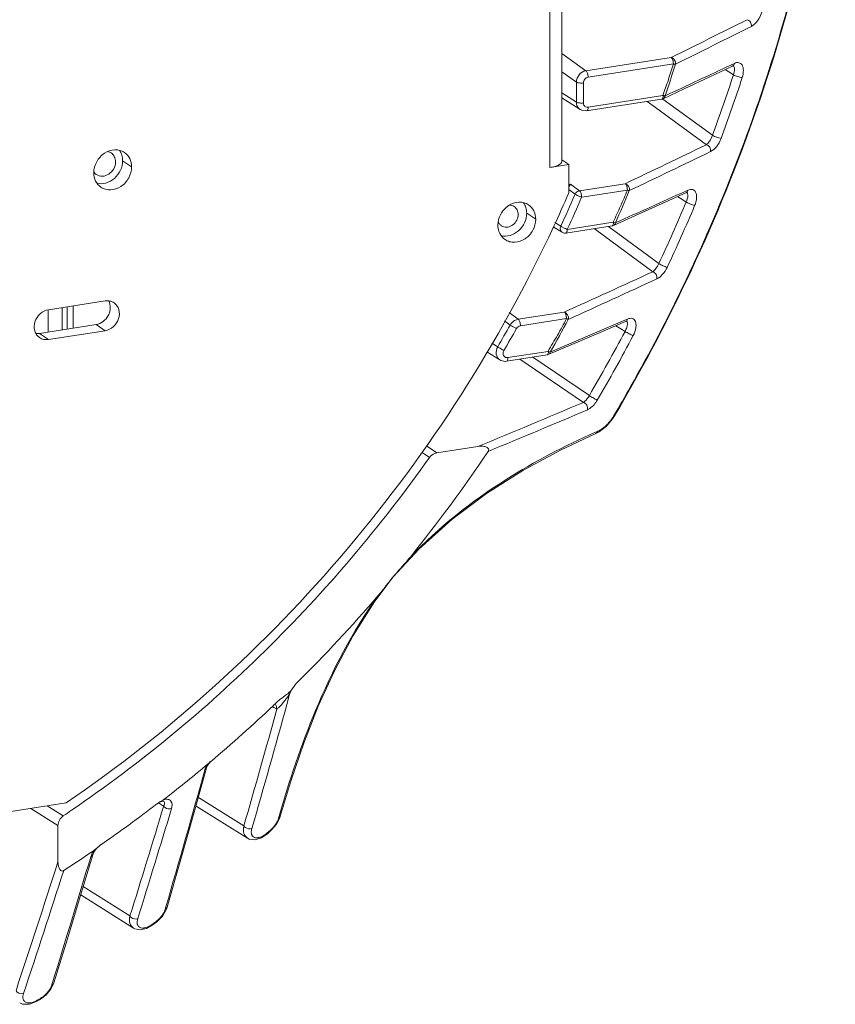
# Model space of a CAD drawing. Header units: millimetres. Extents: x 29170 to 33192, y 579 to 3108.
# Tile 134 of 256: x 30662 to 30740, y 2594 to 2688. Entities that reach past the tile are written whole.
import ezdxf

# ---------------------------------------------------------------- set-up
doc = ezdxf.new("R2010")
doc.units = ezdxf.units.MM
doc.layers.add('细实线', color=7, linetype='Continuous', lineweight=13)

msp = doc.modelspace()

# ---------------------------------------------------------------- linework, layer by layer
at = {"layer": '细实线'}
for p, q in [((30712.909, 2766.662), (30712.932, 2673.954)), ((30714.047, 2766.838), (30714.07, 2674.539)), ((30716.361, 2683.185), (30714.068, 2684.829)), ((30716.361, 2683.185), (30724.495, 2684.446)), ((30716.573, 2682.568), (30724.706, 2683.829)), ((30730.323, 2683.79), (30730.267, 2683.764)), ((30730.538, 2683.891), (30730.323, 2683.79)), ((30730.34, 2683.608), (30730.398, 2683.63)), ((30730.422, 2683.639), (30730.415, 2683.644)), ((30715.456, 2682.101), (30714.068, 2683.096)), ((30729.656, 2683.288), (30730.002, 2683.07)), ((30730.002, 2683.07), (30730.434, 2682.799)), ((30715.456, 2680.193), (30715.456, 2682.101)), ((30716.123, 2680.117), (30716.122, 2682.025)), ((30715.456, 2680.193), (30714.068, 2681.081)), ((30715.818, 2679.492), (30714.069, 2680.611)), ((30723.707, 2680.82), (30716.574, 2679.714)), ((30723.587, 2680.475), (30716.435, 2679.366)), ((30722.196, 2680.259), (30723.001, 2679.672)), ((30723.001, 2679.672), (30727.85, 2676.131)), ((30723.62, 2680.487), (30723.587, 2680.475)), ((30723.701, 2680.488), (30728.436, 2677.029)), ((30673.047, 2674.013), (30672.185, 2674.598)), ((30712.932, 2673.954), (30714.737, 2674.234)), ((30714.737, 2674.234), (30714.07, 2674.686)), ((30714.738, 2671.542), (30714.737, 2674.234)), ((30714.901, 2672.357), (30714.737, 2672.332)), ((30715.748, 2671.737), (30714.901, 2672.357)), ((30715.748, 2671.737), (30720.106, 2672.413)), ((30714.737, 2671.852), (30715.339, 2671.412)), ((30715.339, 2671.412), (30715.289, 2671.298)), ((30715.96, 2671.12), (30720.32, 2671.797)), ((30725.105, 2671.177), (30725.515, 2670.921)), ((30725.891, 2671.705), (30725.835, 2671.68)), ((30726.094, 2671.798), (30725.891, 2671.705)), ((30725.899, 2671.536), (30725.957, 2671.558)), ((30725.985, 2671.571), (30725.981, 2671.574)), ((30725.515, 2670.921), (30725.926, 2670.663)), ((30711.58, 2669.014), (30710.718, 2669.599)), ((30713.966, 2668.356), (30713.389, 2668.717)), ((30714.07, 2668.293), (30713.966, 2668.356)), ((30718.86, 2668.389), (30714.442, 2667.704)), ((30718.967, 2668.732), (30714.581, 2668.052)), ((30718.505, 2668.334), (30718.709, 2668.184)), ((30718.893, 2668.402), (30718.86, 2668.39)), ((30719.18, 2668.68), (30719.07, 2668.712)), ((30713.305, 2668.213), (30713.355, 2668.221)), ((30713.352, 2668.242), (30714.1, 2667.774)), ((30714.287, 2668.181), (30714.07, 2668.293)), ((30714.581, 2668.052), (30714.416, 2668.122)), ((30714.442, 2667.704), (30714.475, 2667.717)), ((30717.141, 2668.123), (30718.131, 2667.396)), ((30718.131, 2667.396), (30722.735, 2664.017)), ((30718.709, 2668.184), (30718.774, 2668.137)), ((30718.774, 2668.137), (30723.319, 2664.799)), ((30665.109, 2660.389), (30670.523, 2661.229)), ((30665.096, 2658.267), (30665.095, 2660.389)), ((30666.421, 2658.473), (30666.421, 2660.592)), ((30666.903, 2660.667), (30666.904, 2658.548)), ((30667.472, 2660.756), (30667.473, 2658.636)), ((30709.038, 2660.119), (30709.906, 2659.479)), ((30709.906, 2659.479), (30714.296, 2660.159)), ((30669.662, 2658.975), (30664.248, 2658.136)), ((30670.524, 2658.391), (30669.662, 2658.975)), ((30708.594, 2659.335), (30709.143, 2658.93)), ((30710.118, 2658.862), (30714.527, 2659.546)), ((30714.508, 2659.543), (30714.679, 2659.466)), ((30720.186, 2659.437), (30720.085, 2659.393)), ((30720.332, 2659.5), (30720.186, 2659.437)), ((30720.236, 2659.296), (30720.232, 2659.298)), ((30665.11, 2657.551), (30664.248, 2658.136)), ((30670.524, 2658.391), (30665.11, 2657.551)), ((30719.221, 2658.863), (30719.706, 2658.561)), ((30719.706, 2658.561), (30720.092, 2658.321)), ((30707.389, 2657.205), (30707.955, 2656.853)), ((30706.917, 2656.373), (30708.172, 2655.595)), ((30712.754, 2656.416), (30708.919, 2655.822)), ((30712.773, 2656.108), (30712.655, 2656.075)), ((30712.961, 2656.339), (30712.86, 2656.388)), ((30712.655, 2656.075), (30708.78, 2655.474)), ((30710.05, 2655.671), (30716.12, 2651.552)), ((30711.297, 2655.864), (30716.691, 2652.204)), ((30712.688, 2656.088), (30712.655, 2656.075)), ((30718.315, 2649.275), (30718.91, 2649.993)), ((30718.91, 2649.993), (30719.088, 2650.274)), ((30717.321, 2648.576), (30717.621, 2648.73)), ((30717.621, 2648.73), (30718.315, 2649.275)), ((30701.453, 2646.292), (30700.738, 2646.777)), ((30702.145, 2646.738), (30701.157, 2647.408)), ((30706.07, 2647.347), (30702.145, 2646.738)), ((30697.993, 2634.917), (30700.432, 2637.538)), ((30696.187, 2632.501), (30697.993, 2634.917)), ((30697.993, 2634.917), (30697.993, 2634.919)), ((30688.316, 2624.158), (30688.618, 2624.592)), ((30687.848, 2622.73), (30688.084, 2623.596)), ((30688.084, 2623.596), (30688.139, 2623.794)), ((30688.273, 2624.072), (30688.139, 2623.794)), ((30686.462, 2622.546), (30686.605, 2622.457)), ((30686.605, 2622.457), (30686.887, 2622.282)), ((30679.088, 2612.696), (30680.2, 2616.68)), ((30680.092, 2616.676), (30680.031, 2616.499)), ((30680.063, 2616.844), (30680.265, 2617.014)), ((30680.2, 2616.679), (30680.287, 2616.903)), ((30680.265, 2617.014), (30680.459, 2617.177)), ((30680.287, 2616.903), (30680.477, 2617.211)), ((30680.459, 2617.177), (30680.562, 2617.264)), ((30680.477, 2617.211), (30680.54, 2617.291)), ((30683.748, 2611.149), (30679.412, 2613.855)), ((30571.407, 2598.558), (30666.796, 2613.349)), ((30666.528, 2612.111), (30665.007, 2613.071)), ((30675.448, 2613.239), (30675.452, 2613.244)), ((30675.745, 2613.438), (30675.602, 2613.35)), ((30675.617, 2613.353), (30675.9, 2613.176)), ((30675.9, 2613.176), (30676.101, 2613.05)), ((30676.103, 2613.518), (30676.113, 2613.516)), ((30676.113, 2613.516), (30676.113, 2613.517)), ((30679.186, 2613.045), (30684.104, 2609.977)), ((30666.024, 2611.184), (30663.422, 2612.826)), ((30687.119, 2612.095), (30687.062, 2611.892)), ((30687.183, 2611.936), (30687.224, 2612.067)), ((30687.224, 2612.067), (30687.224, 2612.066)), ((30666.024, 2611.184), (30666.025, 2607.732)), ((30686.397, 2610.769), (30686.864, 2611.314)), ((30686.864, 2611.314), (30687.183, 2611.936)), ((30685.425, 2610.025), (30685.987, 2610.409)), ((30686.088, 2610.573), (30685.977, 2610.476)), ((30685.987, 2610.409), (30686.21, 2610.604)), ((30686.31, 2610.768), (30686.088, 2610.573)), ((30686.21, 2610.604), (30686.322, 2610.701)), ((30686.322, 2610.701), (30686.397, 2610.769)), ((30686.322, 2610.701), (30686.326, 2610.713)), ((30669.666, 2608.95), (30669.959, 2609.234)), ((30669.959, 2609.234), (30670.089, 2609.332)), ((30670.089, 2609.332), (30670.095, 2609.338)), ((30668.237, 2604.727), (30669.333, 2608.379)), ((30669.206, 2608.36), (30669.144, 2608.19)), ((30668.188, 2604.566), (30673.234, 2601.392)), ((30672.885, 2602.559), (30668.428, 2605.362)), ((30675.989, 2602.554), (30676.367, 2603.212)), ((30676.31, 2603.421), (30676.246, 2603.202)), ((30676.367, 2603.212), (30676.427, 2603.389)), ((30674.469, 2601.373), (30675.008, 2601.677)), ((30675.008, 2601.677), (30675.227, 2601.836)), ((30675.121, 2601.835), (30675.012, 2601.756)), ((30675.339, 2601.993), (30675.121, 2601.835)), ((30675.227, 2601.836), (30675.336, 2601.915)), ((30675.336, 2601.915), (30675.446, 2601.999)), ((30675.336, 2601.915), (30675.345, 2601.93)), ((30675.446, 2601.999), (30675.989, 2602.554)), ((30665.322, 2595.539), (30665.609, 2596.101)), ((30665.504, 2596.208), (30665.433, 2595.977)), ((30665.609, 2596.101), (30665.632, 2596.169)), ((30665.632, 2596.169), (30665.632, 2596.169)), ((30664.888, 2595.032), (30665.322, 2595.539)), ((30663.295, 2594.134), (30664.027, 2594.428)), ((30664.027, 2594.428), (30664.246, 2594.559)), ((30664.027, 2594.428), (30664.027, 2594.428)), ((30664.155, 2594.582), (30664.046, 2594.517)), ((30664.374, 2594.713), (30664.155, 2594.582)), ((30664.246, 2594.559), (30664.355, 2594.625)), ((30664.355, 2594.625), (30664.888, 2595.032)), ((30664.355, 2594.625), (30664.37, 2594.644))]:
    msp.add_line(p, q, dxfattribs=at)
for points in [[(30723.721, 2680.515), (30725.723, 2681.448), (30728.167, 2682.59), (30730.341, 2683.609)], [(30715.814, 2679.494), (30716.06, 2679.385), (30716.435, 2679.366)], [(30718.987, 2668.427), (30721.082, 2669.365), (30723.631, 2670.511), (30725.901, 2671.537)], [(30712.773, 2656.108), (30715.013, 2657.059), (30717.722, 2658.217), (30720.142, 2659.26)], [(30720.141, 2659.26), (30720.23, 2659.288), (30720.249, 2659.29)], [(30708.169, 2655.596), (30708.26, 2655.547), (30708.659, 2655.463), (30708.78, 2655.474)], [(30700.432, 2637.538), (30703.578, 2640.365), (30706.897, 2642.858), (30710.351, 2645.055), (30713.943, 2646.998), (30717.323, 2648.577)], [(30687.224, 2612.066), (30688.219, 2615.409), (30689.458, 2619.051), (30690.846, 2622.579), (30692.407, 2626.004), (30694.179, 2629.325), (30696.187, 2632.501)], [(30675.448, 2613.239), (30675.648, 2613.374), (30675.918, 2613.494), (30676.083, 2613.52), (30676.103, 2613.518)], [(30676.427, 2603.388), (30677.747, 2607.97), (30679.088, 2612.696)], [(30684.101, 2609.978), (30684.254, 2609.9), (30684.812, 2609.832), (30685.425, 2610.025)], [(30669.333, 2608.378), (30669.446, 2608.636), (30669.666, 2608.95)], [(30665.632, 2596.169), (30666.916, 2600.368), (30668.237, 2604.727)], [(30673.231, 2601.394), (30673.344, 2601.332), (30673.876, 2601.234), (30674.469, 2601.373)], [(30662.374, 2594.264), (30662.656, 2594.143), (30663.295, 2594.134)]]:
    msp.add_lwpolyline(points, dxfattribs=at)
for centre, radius, start, end in [((30586.108, 2730.298), 155.027, 342.31483, 346.86753), ((29741.34, 4666.217), 2212.241, 296.385961, 296.595519), ((29713.465, 4719.41), 2273.035, 296.421514, 296.625581), ((30591.903, 2725.523), 139.386, 341.28181, 342.58463), ((29752.565, 4764.98), 2299.427, 294.988261, 295.162955), ((30585.479, 2729.748), 152.369, 339.7575, 342.05338), ((30585.49, 2729.747), 153.232, 339.7575, 342.05338), ((30583.995, 2730.961), 157.242, 340.81661, 342.31869), ((30723.51, 2680.971), 0.503, 278.86323, 294.90642), ((30724.139, 2682.553), 1.779, 256.55212, 258.52587), ((30581.749, 2731.771), 159.629, 336.29207, 340.80663), ((30135.128, 3900.696), 1360.47, 295.466423, 295.828239), ((30177.753, 3810.113), 1261.132, 295.490817, 295.881436), ((30670.19, 2674.039), 0.912, 228.26362, 235.82284), ((30590.065, 2725.756), 135.95, 334.99347, 336.49801), ((30589.59, 2726.077), 137.117, 335.10477, 336.45269), ((30589.694, 2726.003), 137.677, 335.10748, 336.50733), ((30588.91, 2726.646), 142.585, 336.01284, 337.35433), ((30142.657, 3956.979), 1411.415, 294.108893, 294.405191), ((30582.632, 2730.865), 155.428, 334.84547, 337.21128), ((30582.627, 2730.87), 156.308, 334.84547, 337.21128), ((30708.769, 2669.094), 0.834, 210.96697, 217.60294), ((30708.745, 2669.071), 0.801, 235.96147, 245.79019), ((30718.783, 2668.886), 0.502, 278.8568, 294.02372), ((30719.856, 2671.043), 2.459, 249.6136, 251.36456), ((30714.366, 2668.199), 0.501, 237.67053, 253.27971), ((30716.475, 2672.743), 5.059, 244.3811, 245.99538), ((30580.251, 2732.423), 161.263, 334.42217, 336.29429), ((30326.323, 3520.029), 943.344, 294.284871, 294.848413), ((30349.506, 3467.881), 887.065, 294.309469, 294.909365), ((30579.099, 2732.983), 162.544, 330.54111, 334.41927), ((30587.953, 2726.899), 138.949, 329.72762, 330.71423), ((30587.002, 2727.568), 144.704, 330.5126, 331.92543), ((30340.346, 3535.682), 955.031, 292.964511, 293.429412), ((30588.039, 2726.841), 139.533, 329.72762, 330.71423), ((30580.811, 2731.765), 157.459, 329.65034, 332.19712), ((30580.796, 2731.775), 158.351, 329.65034, 332.19712), ((30715.211, 2661.011), 5.186, 242.20932, 243.03191), ((30578.54, 2733.29), 163.181, 329.42823, 330.5437), ((30431.247, 3318.24), 725, 292.275827, 293.136805), ((30426.153, 3328.781), 737.496, 292.387165, 293.18446), ((30746.727, 2581.83), 73.067, 113.57746, 113.77428), ((30586.553, 2727.821), 145.154, 321.16581, 326.10351), ((30587.916, 2726.671), 143.371, 314.71728, 319.25499), ((30686.482, 2625.532), 2.291, 320.75964, 323.17297), ((30680.429, 2628.704), 9.142, 319.81822, 324.80298), ((30589.781, 2724.762), 140.702, 310.18088, 313.45899), ((29872.03, 2846.043), 845.021, 343.860695, 344.644968), ((29872.401, 2846.559), 845.608, 343.818971, 344.651136), ((30589.065, 2725.531), 141.752, 313.45525, 313.66261), ((30682.073, 2627.323), 6.994, 318.27545, 319.77991), ((30591.201, 2723.078), 138.499, 307.81354, 309.91169), ((29607.79, 2914.534), 1112.891, 343.766417, 344.466436), ((30592.446, 2721.47), 136.392, 304.70159, 307.48704), ((29569.997, 2946.368), 1155.235, 342.685917, 343.230147), ((30676.965, 2611.269), 2.487, 123.21312, 127.44531), ((30594.652, 2719.189), 128.964, 303.87154, 304.29659), ((29559.317, 2950.481), 1167.439, 342.648062, 343.187122), ((30684.5, 2612.834), 2.747, 311.22691, 325.89441), ((30593.417, 2720.063), 134.756, 303.87108, 304.20536), ((30593.234, 2720.334), 135.083, 304.20529, 304.36587), ((29088.748, 3114.297), 1656.626, 341.747456, 342.194834), ((29093.358, 3080.364), 1645.007, 342.883316, 343.319502), ((30593.75, 2719.565), 134.157, 302.87452, 303.87149), ((29054.93, 3126.444), 1693.317, 341.714517, 342.131998), ((30662.951, 2597.035), 2.723, 310.25878, 319.42663)]:
    msp.add_arc(centre, radius, start, end, dxfattribs=at)
for points, knots in [([(30719.088, 2650.274), (30724.742, 2659.845), (30734.038, 2679.999), (30738.939, 2701.665), (30740.144, 2712.501)], [0, 0, 0, 0, 0.504836, 1, 1, 1, 1]), ([(30731.737, 2688.055), (30731.864, 2688.025), (30732.093, 2687.837), (30732.163, 2687.556), (30732.144, 2687.421)], [0, 0, 0, 0, 0.489452, 1, 1, 1, 1]), ([(30732.144, 2687.421), (30732.375, 2687.537), (30732.809, 2687.974), (30733.07, 2688.516), (30733.158, 2688.836)], [0, 0, 0, 0, 0.438319, 1, 1, 1, 1]), ([(30724.495, 2684.446), (30724.572, 2684.39), (30724.67, 2684.172), (30724.707, 2683.955), (30724.707, 2683.829)], [0, 0, 0, 0, 0.430056, 1, 1, 1, 1]), ([(30724.9, 2683.804), (30724.929, 2683.939), (30724.85, 2684.229), (30724.621, 2684.409), (30724.495, 2684.446)], [0, 0, 0, 0, 0.510408, 1, 1, 1, 1]), ([(30723.707, 2680.82), (30723.876, 2681.321), (30724.235, 2682.315), (30724.547, 2683.325), (30724.706, 2683.829)], [0, 0, 0, 0, 0.500542, 1, 1, 1, 1]), ([(30724.707, 2683.829), (30724.726, 2683.825), (30724.789, 2683.813), (30724.854, 2683.804), (30724.9, 2683.804)], [0, 0, 0, 0, 0.298891, 1, 1, 1, 1]), ([(30730.434, 2682.799), (30730.494, 2682.982), (30730.565, 2683.254), (30730.5, 2683.584), (30730.422, 2683.639)], [0, 0, 0, 0, 0.667873, 1, 1, 1, 1]), ([(30731.266, 2682.532), (30731.34, 2682.758), (30731.414, 2683.163), (30731.327, 2683.719), (30730.948, 2684.021), (30730.662, 2683.949), (30730.538, 2683.891)], [0, 0, 0, 0, 0.353484, 0.608763, 0.794657, 1, 1, 1, 1]), ([(30715.456, 2682.101), (30715.456, 2682.353), (30715.651, 2682.86), (30716.117, 2683.147), (30716.361, 2683.185)], [0, 0, 0, 0, 0.504908, 1, 1, 1, 1]), ([(30716.122, 2682.025), (30716.122, 2682.151), (30716.218, 2682.405), (30716.451, 2682.549), (30716.573, 2682.568)], [0, 0, 0, 0, 0.505356, 1, 1, 1, 1]), ([(30716.361, 2683.185), (30716.439, 2683.129), (30716.536, 2682.91), (30716.573, 2682.694), (30716.573, 2682.568)], [0, 0, 0, 0, 0.430056, 1, 1, 1, 1]), ([(30730.434, 2682.799), (30730.556, 2682.716), (30730.838, 2682.623), (30731.121, 2682.533), (30731.266, 2682.532)], [0, 0, 0, 0, 0.505003, 1, 1, 1, 1]), ([(30715.456, 2682.101), (30715.537, 2682.046), (30715.771, 2682.006), (30715.996, 2682.005), (30716.122, 2682.025)], [0, 0, 0, 0, 0.436717, 1, 1, 1, 1]), ([(30723.726, 2680.823), (30723.726, 2680.75), (30723.716, 2680.633), (30723.661, 2680.512), (30723.62, 2680.487)], [0, 0, 0, 0, 0.602622, 1, 1, 1, 1]), ([(30723.917, 2680.791), (30723.908, 2680.792), (30723.864, 2680.795), (30723.82, 2680.802), (30723.786, 2680.809)], [0, 0, 0, 0, 0.205201, 1, 1, 1, 1]), ([(30715.814, 2679.494), (30715.704, 2679.565), (30715.515, 2679.779), (30715.457, 2680.054), (30715.456, 2680.193)], [0, 0, 0, 0, 0.485188, 1, 1, 1, 1]), ([(30715.456, 2680.193), (30715.538, 2680.138), (30715.772, 2680.097), (30715.997, 2680.097), (30716.123, 2680.117)], [0, 0, 0, 0, 0.436717, 1, 1, 1, 1]), ([(30716.435, 2679.366), (30716.483, 2679.373), (30716.569, 2679.506), (30716.574, 2679.632), (30716.574, 2679.714)], [0, 0, 0, 0, 0.372095, 1, 1, 1, 1]), ([(30727.85, 2676.131), (30727.968, 2676.221), (30728.2, 2676.506), (30728.364, 2676.83), (30728.436, 2677.029)], [0, 0, 0, 0, 0.411205, 1, 1, 1, 1]), ([(30728.436, 2677.029), (30728.559, 2676.946), (30728.836, 2676.844), (30729.114, 2676.742), (30729.258, 2676.73)], [0, 0, 0, 0, 0.506849, 1, 1, 1, 1]), ([(30727.85, 2676.131), (30727.981, 2676.1), (30728.211, 2675.902), (30728.275, 2675.611), (30728.25, 2675.474)], [0, 0, 0, 0, 0.489899, 1, 1, 1, 1]), ([(30728.25, 2675.474), (30728.466, 2675.578), (30728.881, 2675.961), (30729.152, 2676.443), (30729.258, 2676.73)], [0, 0, 0, 0, 0.440224, 1, 1, 1, 1]), ([(30672.365, 2675.388), (30672.233, 2675.478), (30671.932, 2675.615), (30671.257, 2675.689), (30670.385, 2675.377), (30669.641, 2674.552), (30669.437, 2673.815), (30669.437, 2673.453)], [0, 0, 0, 0, 0.114123, 0.231307, 0.478686, 0.741468, 1, 1, 1, 1]), ([(30671.508, 2674.493), (30671.508, 2674.662), (30671.439, 2674.998), (30671.215, 2675.262), (30671.082, 2675.352)], [0, 0, 0, 0, 0.514727, 1, 1, 1, 1]), ([(30672.185, 2674.598), (30672.185, 2674.778), (30672.136, 2675.133), (30671.982, 2675.458), (30671.882, 2675.599)], [0, 0, 0, 0, 0.511259, 1, 1, 1, 1]), ([(30673.047, 2674.013), (30673.047, 2674.284), (30672.937, 2674.822), (30672.577, 2675.244), (30672.365, 2675.388)], [0, 0, 0, 0, 0.514641, 1, 1, 1, 1]), ([(30669.677, 2673.284), (30669.843, 2673.172), (30670.278, 2673.058), (30670.913, 2673.291), (30671.381, 2673.806), (30671.508, 2674.267), (30671.508, 2674.493)], [0, 0, 0, 0, 0.229043, 0.477129, 0.740647, 1, 1, 1, 1]), ([(30669.745, 2672.449), (30670.023, 2672.382), (30670.646, 2672.411), (30671.46, 2672.881), (30672.035, 2673.651), (30672.185, 2674.287), (30672.185, 2674.598)], [0, 0, 0, 0, 0.233675, 0.484988, 0.745563, 1, 1, 1, 1]), ([(30670.119, 2672.078), (30670.251, 2671.989), (30670.551, 2671.851), (30671.227, 2671.777), (30672.098, 2672.089), (30672.843, 2672.915), (30673.047, 2673.651), (30673.047, 2674.013)], [0, 0, 0, 0, 0.114123, 0.231307, 0.478686, 0.741468, 1, 1, 1, 1]), ([(30714.07, 2674.539), (30714.07, 2674.385), (30713.776, 2674.175), (30713.378, 2674.04), (30713.09, 2673.978), (30712.932, 2673.954)], [0, 0, 0, 0, 0.34851, 0.640533, 1, 1, 1, 1]), ([(30669.437, 2673.453), (30669.437, 2673.182), (30669.547, 2672.644), (30669.907, 2672.222), (30670.119, 2672.078)], [0, 0, 0, 0, 0.514641, 1, 1, 1, 1]), ([(30714.901, 2672.357), (30714.886, 2672.343), (30714.819, 2672.267), (30714.774, 2672.175), (30714.745, 2672.099)], [0, 0, 0, 0, 0.199173, 1, 1, 1, 1]), ([(30720.105, 2672.413), (30720.183, 2672.357), (30720.28, 2672.139), (30720.317, 2671.922), (30720.317, 2671.796)], [0, 0, 0, 0, 0.430056, 1, 1, 1, 1]), ([(30720.501, 2671.746), (30720.539, 2671.881), (30720.464, 2672.183), (30720.235, 2672.374), (30720.105, 2672.413)], [0, 0, 0, 0, 0.510028, 1, 1, 1, 1]), ([(30715.748, 2671.737), (30715.617, 2671.717), (30715.449, 2671.607), (30715.358, 2671.454), (30715.339, 2671.412)], [0, 0, 0, 0, 0.740413, 1, 1, 1, 1]), ([(30715.339, 2671.412), (30715.424, 2671.354), (30715.63, 2671.253), (30715.841, 2671.163), (30715.96, 2671.12)], [0, 0, 0, 0, 0.448276, 1, 1, 1, 1]), ([(30715.96, 2671.12), (30715.96, 2671.247), (30715.922, 2671.463), (30715.825, 2671.682), (30715.748, 2671.737)], [0, 0, 0, 0, 0.570014, 1, 1, 1, 1]), ([(30718.967, 2668.732), (30719.194, 2669.243), (30719.678, 2670.25), (30720.106, 2671.282), (30720.32, 2671.797)], [0, 0, 0, 0, 0.500426, 1, 1, 1, 1]), ([(30720.317, 2671.796), (30720.335, 2671.79), (30720.396, 2671.771), (30720.457, 2671.753), (30720.501, 2671.746)], [0, 0, 0, 0, 0.301775, 1, 1, 1, 1]), ([(30725.926, 2670.663), (30726.01, 2670.859), (30726.112, 2671.141), (30726.069, 2671.514), (30725.985, 2671.571)], [0, 0, 0, 0, 0.678208, 1, 1, 1, 1]), ([(30726.734, 2670.327), (30726.832, 2670.56), (30726.929, 2670.911), (30726.914, 2671.351), (30726.841, 2671.597), (30726.71, 2671.775), (30726.454, 2671.908), (30726.227, 2671.858), (30726.094, 2671.798)], [0, 0, 0, 0, 0.354413, 0.495834, 0.611518, 0.708072, 0.796992, 1, 1, 1, 1]), ([(30707.97, 2668.454), (30707.97, 2668.816), (30708.174, 2669.553), (30708.919, 2670.378), (30709.79, 2670.69), (30710.466, 2670.617), (30710.766, 2670.479), (30710.898, 2670.389)], [0, 0, 0, 0, 0.258532, 0.521314, 0.768693, 0.885877, 1, 1, 1, 1]), ([(30709.529, 2670.23), (30709.646, 2670.151), (30709.845, 2669.919), (30709.906, 2669.622), (30709.906, 2669.473)], [0, 0, 0, 0, 0.485648, 1, 1, 1, 1]), ([(30710.415, 2670.6), (30710.515, 2670.459), (30710.669, 2670.134), (30710.718, 2669.779), (30710.718, 2669.599)], [0, 0, 0, 0, 0.488741, 1, 1, 1, 1]), ([(30710.898, 2670.389), (30711.11, 2670.245), (30711.47, 2669.823), (30711.58, 2669.285), (30711.58, 2669.014)], [0, 0, 0, 0, 0.485359, 1, 1, 1, 1]), ([(30725.926, 2670.663), (30726.049, 2670.579), (30726.32, 2670.466), (30726.592, 2670.351), (30726.734, 2670.327)], [0, 0, 0, 0, 0.508614, 1, 1, 1, 1]), ([(30710.718, 2669.599), (30710.718, 2669.288), (30710.568, 2668.652), (30709.993, 2667.882), (30709.179, 2667.412), (30708.556, 2667.383), (30708.278, 2667.45)], [0, 0, 0, 0, 0.254437, 0.515012, 0.766325, 1, 1, 1, 1]), ([(30709.906, 2669.473), (30709.906, 2669.107), (30709.607, 2668.536), (30708.938, 2668.234), (30708.569, 2668.273), (30708.417, 2668.341)], [0, 0, 0, 0, 0.512889, 0.766063, 1, 1, 1, 1]), ([(30708.652, 2667.079), (30708.44, 2667.223), (30708.08, 2667.645), (30707.97, 2668.183), (30707.97, 2668.454)], [0, 0, 0, 0, 0.485359, 1, 1, 1, 1]), ([(30711.58, 2669.014), (30711.58, 2668.653), (30711.376, 2667.916), (30710.632, 2667.09), (30709.76, 2666.778), (30709.085, 2666.852), (30708.784, 2666.99), (30708.652, 2667.079)], [0, 0, 0, 0, 0.258532, 0.521314, 0.768693, 0.885877, 1, 1, 1, 1]), ([(30713.966, 2668.356), (30713.917, 2668.256), (30713.887, 2668.028), (30714.013, 2667.83), (30714.098, 2667.776)], [0, 0, 0, 0, 0.526355, 1, 1, 1, 1]), ([(30718.999, 2668.737), (30718.999, 2668.665), (30718.989, 2668.548), (30718.934, 2668.427), (30718.893, 2668.402)], [0, 0, 0, 0, 0.602426, 1, 1, 1, 1]), ([(30666.796, 2613.349), (30676.749, 2620.121), (30694.917, 2636.611), (30708.13, 2657.264), (30713.271, 2668.287)], [0, 0, 0, 0, 0.497426, 1, 1, 1, 1]), ([(30714.475, 2667.717), (30714.484, 2667.722), (30714.521, 2667.754), (30714.541, 2667.801), (30714.553, 2667.837)], [0, 0, 0, 0, 0.205747, 1, 1, 1, 1]), ([(30714.553, 2667.837), (30714.558, 2667.853), (30714.575, 2667.923), (30714.581, 2667.996), (30714.581, 2668.052)], [0, 0, 0, 0, 0.223382, 1, 1, 1, 1]), ([(30722.735, 2664.017), (30722.845, 2664.096), (30723.07, 2664.342), (30723.239, 2664.625), (30723.319, 2664.799)], [0, 0, 0, 0, 0.415034, 1, 1, 1, 1]), ([(30723.319, 2664.799), (30723.442, 2664.715), (30723.708, 2664.591), (30723.973, 2664.466), (30724.112, 2664.43)], [0, 0, 0, 0, 0.509965, 1, 1, 1, 1]), ([(30722.735, 2664.017), (30722.867, 2663.984), (30723.099, 2663.774), (30723.156, 2663.474), (30723.124, 2663.335)], [0, 0, 0, 0, 0.490123, 1, 1, 1, 1]), ([(30723.124, 2663.335), (30723.324, 2663.428), (30723.717, 2663.757), (30723.994, 2664.179), (30724.112, 2664.43)], [0, 0, 0, 0, 0.442895, 1, 1, 1, 1]), ([(30669.662, 2658.975), (30669.901, 2659.012), (30670.373, 2659.225), (30670.787, 2659.717), (30670.973, 2660.19), (30671.047, 2660.67), (30670.969, 2661.04), (30670.858, 2661.243)], [0, 0, 0, 0, 0.246935, 0.506259, 0.636123, 0.762761, 1, 1, 1, 1]), ([(30671.366, 2661.051), (30671.247, 2661.131), (30670.97, 2661.248), (30670.67, 2661.251), (30670.523, 2661.229)], [0, 0, 0, 0, 0.490854, 1, 1, 1, 1]), ([(30670.524, 2658.391), (30670.811, 2658.435), (30671.374, 2658.726), (30671.873, 2659.497), (30671.911, 2660.271), (30671.67, 2660.784), (30671.475, 2660.977), (30671.366, 2661.051)], [0, 0, 0, 0, 0.252631, 0.516574, 0.767286, 0.885473, 1, 1, 1, 1]), ([(30665.109, 2660.389), (30664.822, 2660.345), (30664.259, 2660.054), (30663.76, 2659.283), (30663.722, 2658.509), (30663.963, 2657.996), (30664.158, 2657.803), (30664.267, 2657.729)], [0, 0, 0, 0, 0.252631, 0.516574, 0.767286, 0.885473, 1, 1, 1, 1]), ([(30714.296, 2660.159), (30714.373, 2660.104), (30714.47, 2659.885), (30714.507, 2659.669), (30714.508, 2659.543)], [0, 0, 0, 0, 0.430056, 1, 1, 1, 1]), ([(30714.679, 2659.466), (30714.725, 2659.602), (30714.656, 2659.915), (30714.427, 2660.117), (30714.296, 2660.159)], [0, 0, 0, 0, 0.509943, 1, 1, 1, 1]), ([(30709.143, 2658.93), (30709.184, 2659.002), (30709.369, 2659.262), (30709.673, 2659.443), (30709.906, 2659.479)], [0, 0, 0, 0, 0.260224, 1, 1, 1, 1]), ([(30709.143, 2658.93), (30709.18, 2658.905), (30709.374, 2658.784), (30709.574, 2658.672), (30709.738, 2658.586)], [0, 0, 0, 0, 0.192095, 1, 1, 1, 1]), ([(30709.906, 2659.479), (30709.983, 2659.423), (30710.081, 2659.205), (30710.118, 2658.988), (30710.118, 2658.862)], [0, 0, 0, 0, 0.430056, 1, 1, 1, 1]), ([(30712.754, 2656.416), (30713.049, 2656.938), (30713.667, 2657.966), (30714.245, 2659.017), (30714.527, 2659.546)], [0, 0, 0, 0, 0.500155, 1, 1, 1, 1]), ([(30720.092, 2658.321), (30720.156, 2658.439), (30720.252, 2658.661), (30720.335, 2658.975), (30720.325, 2659.237), (30720.236, 2659.296)], [0, 0, 0, 0, 0.392542, 0.687796, 1, 1, 1, 1]), ([(30720.867, 2657.915), (30720.993, 2658.154), (30721.127, 2658.519), (30721.151, 2658.987), (30721.098, 2659.254), (30720.976, 2659.453), (30720.716, 2659.61), (30720.473, 2659.561), (30720.332, 2659.5)], [0, 0, 0, 0, 0.356383, 0.498983, 0.614907, 0.710495, 0.797685, 1, 1, 1, 1]), ([(30720.092, 2658.321), (30720.216, 2658.237), (30720.474, 2658.101), (30720.733, 2657.964), (30720.867, 2657.915)], [0, 0, 0, 0, 0.511127, 1, 1, 1, 1]), ([(30664.267, 2657.729), (30664.386, 2657.648), (30664.663, 2657.532), (30664.963, 2657.528), (30665.11, 2657.551)], [0, 0, 0, 0, 0.490854, 1, 1, 1, 1]), ([(30708.169, 2655.596), (30707.986, 2655.711), (30707.716, 2656.157), (30707.835, 2656.644), (30707.955, 2656.853)], [0, 0, 0, 0, 0.47262, 1, 1, 1, 1]), ([(30707.955, 2656.853), (30707.992, 2656.829), (30708.185, 2656.706), (30708.383, 2656.59), (30708.545, 2656.501)], [0, 0, 0, 0, 0.192136, 1, 1, 1, 1]), ([(30708.555, 2655.959), (30708.493, 2656.038), (30708.454, 2656.186), (30708.476, 2656.322), (30708.485, 2656.357)], [0, 0, 0, 0, 0.733594, 1, 1, 1, 1]), ([(30712.793, 2656.423), (30712.793, 2656.35), (30712.784, 2656.233), (30712.729, 2656.113), (30712.688, 2656.088)], [0, 0, 0, 0, 0.602219, 1, 1, 1, 1]), ([(30708.78, 2655.474), (30708.828, 2655.481), (30708.915, 2655.614), (30708.919, 2655.74), (30708.919, 2655.822)], [0, 0, 0, 0, 0.372095, 1, 1, 1, 1]), ([(30716.12, 2651.552), (30716.166, 2651.582), (30716.395, 2651.762), (30716.572, 2652.001), (30716.691, 2652.204)], [0, 0, 0, 0, 0.187286, 1, 1, 1, 1]), ([(30716.12, 2651.552), (30716.256, 2651.519), (30716.491, 2651.296), (30716.54, 2650.985), (30716.5, 2650.844)], [0, 0, 0, 0, 0.488808, 1, 1, 1, 1]), ([(30716.5, 2650.844), (30716.584, 2650.88), (30716.971, 2651.103), (30717.268, 2651.46), (30717.446, 2651.764)], [0, 0, 0, 0, 0.206976, 1, 1, 1, 1]), ([(30716.691, 2652.204), (30716.815, 2652.121), (30717.067, 2651.974), (30717.318, 2651.826), (30717.446, 2651.764)], [0, 0, 0, 0, 0.511876, 1, 1, 1, 1]), ([(30718.339, 2649.391), (30718.404, 2649.455), (30718.666, 2649.732), (30718.891, 2650.044), (30719.038, 2650.293)], [0, 0, 0, 0, 0.239394, 1, 1, 1, 1]), ([(30719.038, 2650.293), (30719.05, 2650.287), (30719.063, 2650.285), (30719.086, 2650.269), (30719.088, 2650.274)], [0, 0, 0, 0, 0.736334, 1, 1, 1, 1]), ([(30699.623, 2636.799), (30702.336, 2639.626), (30707.99, 2644.105), (30714.334, 2647.403), (30717.271, 2648.696)], [0, 0, 0, 0, 0.549707, 1, 1, 1, 1]), ([(30717.501, 2648.797), (30717.494, 2648.772), (30717.461, 2648.682), (30717.387, 2648.605), (30717.323, 2648.577)], [0, 0, 0, 0, 0.270323, 1, 1, 1, 1]), ([(30717.501, 2648.797), (30717.536, 2648.813), (30717.685, 2648.883), (30717.825, 2648.97), (30717.928, 2649.043)], [0, 0, 0, 0, 0.233089, 1, 1, 1, 1]), ([(30717.928, 2649.043), (30717.963, 2649.068), (30718.107, 2649.175), (30718.242, 2649.295), (30718.339, 2649.391)], [0, 0, 0, 0, 0.237686, 1, 1, 1, 1]), ([(30702.145, 2646.738), (30702.078, 2646.728), (30701.808, 2646.654), (30701.575, 2646.464), (30701.453, 2646.292)], [0, 0, 0, 0, 0.24229, 1, 1, 1, 1]), ([(30707.038, 2646.869), (30707.072, 2646.92), (30707.121, 2647.039), (30707.036, 2647.206), (30706.893, 2647.29), (30706.685, 2647.358), (30706.405, 2647.382), (30706.182, 2647.364), (30706.07, 2647.347)], [0, 0, 0, 0, 0.13645, 0.259899, 0.379786, 0.500573, 0.747067, 1, 1, 1, 1]), ([(30667.32, 2612.647), (30673.904, 2617.138), (30686.343, 2627.416), (30696.782, 2639.713), (30701.453, 2646.292)], [0, 0, 0, 0, 0.496914, 1, 1, 1, 1]), ([(30697.993, 2634.919), (30698.262, 2635.234), (30698.808, 2635.859), (30699.363, 2636.476), (30699.623, 2636.799)], [0, 0, 0, 0, 0.499952, 1, 1, 1, 1]), ([(30696.537, 2633.093), (30696.791, 2633.388), (30697.266, 2634.006), (30697.748, 2634.616), (30697.993, 2634.919)], [0, 0, 0, 0, 0.499962, 1, 1, 1, 1]), ([(30696.537, 2633.093), (30694.117, 2629.719), (30690.535, 2622.813), (30688.082, 2615.507), (30687.119, 2612.095)], [0, 0, 0, 0, 0.53939, 1, 1, 1, 1]), ([(30686.887, 2622.282), (30686.959, 2622.325), (30687.096, 2622.456), (30687.225, 2622.591), (30687.293, 2622.667)], [0, 0, 0, 0, 0.449723, 1, 1, 1, 1]), ([(30680.2, 2616.679), (30680.184, 2616.62), (30680.125, 2616.549), (30680.052, 2616.508), (30680.031, 2616.499)], [0, 0, 0, 0, 0.726144, 1, 1, 1, 1]), ([(30680.265, 2617.014), (30680.214, 2616.932), (30680.153, 2616.82), (30680.103, 2616.704), (30680.092, 2616.676)], [0, 0, 0, 0, 0.763173, 1, 1, 1, 1]), ([(30676.101, 2613.05), (30676.127, 2613.102), (30676.192, 2613.238), (30676.2, 2613.461), (30676.113, 2613.516)], [0, 0, 0, 0, 0.358943, 1, 1, 1, 1]), ([(30676.101, 2613.05), (30676.133, 2612.992), (30676.326, 2612.79), (30676.66, 2612.721), (30676.853, 2612.802)], [0, 0, 0, 0, 0.240158, 1, 1, 1, 1]), ([(30676.853, 2612.802), (30676.923, 2613.033), (30676.956, 2613.473), (30676.497, 2613.733), (30676.246, 2613.698), (30676.114, 2613.662)], [0, 0, 0, 0, 0.499782, 0.716179, 1, 1, 1, 1]), ([(30666.528, 2612.111), (30666.376, 2612.01), (30666.123, 2611.729), (30666.024, 2611.364), (30666.024, 2611.184)], [0, 0, 0, 0, 0.504204, 1, 1, 1, 1]), ([(30687.224, 2612.066), (30687.208, 2612.009), (30687.152, 2611.94), (30687.082, 2611.901), (30687.062, 2611.892)], [0, 0, 0, 0, 0.725715, 1, 1, 1, 1]), ([(30684.101, 2609.978), (30683.939, 2610.08), (30683.674, 2610.47), (30683.7, 2610.918), (30683.748, 2611.149)], [0, 0, 0, 0, 0.448409, 1, 1, 1, 1]), ([(30683.748, 2611.149), (30683.781, 2611.092), (30683.978, 2610.89), (30684.318, 2610.824), (30684.511, 2610.91)], [0, 0, 0, 0, 0.239828, 1, 1, 1, 1]), ([(30684.518, 2610.276), (30684.504, 2610.304), (30684.455, 2610.436), (30684.453, 2610.582), (30684.465, 2610.69)], [0, 0, 0, 0, 0.224661, 1, 1, 1, 1]), ([(30684.87, 2610.021), (30684.794, 2610.034), (30684.648, 2610.088), (30684.55, 2610.21), (30684.518, 2610.276)], [0, 0, 0, 0, 0.514506, 1, 1, 1, 1]), ([(30685.591, 2610.201), (30685.558, 2610.182), (30685.432, 2610.116), (30685.299, 2610.065), (30685.199, 2610.041)], [0, 0, 0, 0, 0.271779, 1, 1, 1, 1]), ([(30685.977, 2610.476), (30685.886, 2610.397), (30685.759, 2610.301), (30685.624, 2610.22), (30685.591, 2610.201)], [0, 0, 0, 0, 0.760797, 1, 1, 1, 1]), ([(30685.987, 2610.409), (30685.99, 2610.411), (30685.999, 2610.435), (30685.985, 2610.458), (30685.977, 2610.476)], [0, 0, 0, 0, 0.142638, 1, 1, 1, 1]), ([(30670.095, 2609.338), (30669.986, 2609.263), (30669.782, 2609.094), (30669.594, 2608.904), (30669.485, 2608.829)], [0, 0, 0, 0, 0.499251, 1, 1, 1, 1]), ([(30685.199, 2610.041), (30685.169, 2610.033), (30685.061, 2610.012), (30684.949, 2610.008), (30684.87, 2610.021)], [0, 0, 0, 0, 0.276728, 1, 1, 1, 1]), ([(30669.333, 2608.378), (30669.314, 2608.315), (30669.248, 2608.239), (30669.167, 2608.199), (30669.144, 2608.19)], [0, 0, 0, 0, 0.725883, 1, 1, 1, 1]), ([(30669.484, 2608.829), (30669.455, 2608.79), (30669.348, 2608.643), (30669.258, 2608.483), (30669.206, 2608.36)], [0, 0, 0, 0, 0.267366, 1, 1, 1, 1]), ([(30666.025, 2607.732), (30666.025, 2607.629), (30666.04, 2607.426), (30666.102, 2607.181), (30666.191, 2607.006), (30666.284, 2606.894), (30666.426, 2606.829), (30666.528, 2606.864), (30666.571, 2606.892)], [0, 0, 0, 0, 0.259064, 0.51033, 0.63249, 0.751813, 0.870937, 1, 1, 1, 1]), ([(30673.231, 2601.394), (30673.068, 2601.497), (30672.804, 2601.885), (30672.834, 2602.332), (30672.885, 2602.559)], [0, 0, 0, 0, 0.453066, 1, 1, 1, 1]), ([(30672.885, 2602.559), (30672.916, 2602.501), (30673.105, 2602.299), (30673.434, 2602.227), (30673.627, 2602.303)], [0, 0, 0, 0, 0.240372, 1, 1, 1, 1]), ([(30676.246, 2603.202), (30676.238, 2603.175), (30676.201, 2603.06), (30676.151, 2602.949), (30676.108, 2602.867)], [0, 0, 0, 0, 0.23393, 1, 1, 1, 1]), ([(30676.427, 2603.388), (30676.409, 2603.327), (30676.346, 2603.252), (30676.268, 2603.212), (30676.246, 2603.202)], [0, 0, 0, 0, 0.726006, 1, 1, 1, 1]), ([(30673.92, 2601.431), (30673.839, 2601.455), (30673.683, 2601.545), (30673.607, 2601.707), (30673.588, 2601.789)], [0, 0, 0, 0, 0.501837, 1, 1, 1, 1]), ([(30675.012, 2601.756), (30674.92, 2601.69), (30674.794, 2601.61), (30674.66, 2601.545), (30674.628, 2601.531)], [0, 0, 0, 0, 0.761489, 1, 1, 1, 1]), ([(30675.008, 2601.677), (30675.012, 2601.68), (30675.027, 2601.704), (30675.018, 2601.734), (30675.012, 2601.756)], [0, 0, 0, 0, 0.163823, 1, 1, 1, 1]), ([(30674.252, 2601.415), (30674.222, 2601.411), (30674.111, 2601.399), (30673.998, 2601.408), (30673.92, 2601.431)], [0, 0, 0, 0, 0.277038, 1, 1, 1, 1]), ([(30674.628, 2601.531), (30674.596, 2601.516), (30674.475, 2601.466), (30674.347, 2601.429), (30674.252, 2601.415)], [0, 0, 0, 0, 0.271275, 1, 1, 1, 1]), ([(30665.632, 2596.169), (30665.612, 2596.104), (30665.542, 2596.025), (30665.457, 2595.986), (30665.433, 2595.977)], [0, 0, 0, 0, 0.725557, 1, 1, 1, 1]), ([(30662.021, 2595.432), (30662.052, 2595.375), (30662.232, 2595.173), (30662.551, 2595.097), (30662.743, 2595.163)], [0, 0, 0, 0, 0.240509, 1, 1, 1, 1]), ([(30662.681, 2594.82), (30662.681, 2594.847), (30662.688, 2594.963), (30662.714, 2595.078), (30662.743, 2595.163)], [0, 0, 0, 0, 0.231462, 1, 1, 1, 1]), ([(30665.433, 2595.977), (30665.423, 2595.947), (30665.38, 2595.821), (30665.321, 2595.701), (30665.27, 2595.613)], [0, 0, 0, 0, 0.232723, 1, 1, 1, 1]), ([(30662.751, 2594.518), (30662.714, 2594.584), (30662.686, 2594.688), (30662.681, 2594.792), (30662.681, 2594.82)], [0, 0, 0, 0, 0.731046, 1, 1, 1, 1]), ([(30663.276, 2594.26), (30663.165, 2594.258), (30662.954, 2594.288), (30662.795, 2594.437), (30662.751, 2594.518)], [0, 0, 0, 0, 0.545265, 1, 1, 1, 1]), ([(30663.651, 2594.331), (30663.618, 2594.32), (30663.496, 2594.284), (30663.369, 2594.262), (30663.276, 2594.26)], [0, 0, 0, 0, 0.272313, 1, 1, 1, 1]), ([(30664.046, 2594.517), (30664.014, 2594.497), (30663.887, 2594.425), (30663.753, 2594.366), (30663.651, 2594.331)], [0, 0, 0, 0, 0.261389, 1, 1, 1, 1]), ([(30664.027, 2594.428), (30664.032, 2594.431), (30664.054, 2594.456), (30664.05, 2594.491), (30664.046, 2594.517)], [0, 0, 0, 0, 0.178123, 1, 1, 1, 1])]:
    msp.add_open_spline(points, degree=3, knots=knots, dxfattribs=at)
for points in [[(30730.341, 2683.609), (30730.388, 2683.631), (30730.431, 2683.666), (30730.462, 2683.708)], [(30730.462, 2683.708), (30730.502, 2683.76), (30730.527, 2683.825), (30730.538, 2683.891)], [(30723.721, 2680.515), (30723.768, 2680.537), (30723.809, 2680.571), (30723.84, 2680.612)], [(30723.84, 2680.612), (30723.88, 2680.663), (30723.906, 2680.727), (30723.917, 2680.791)], [(30716.136, 2680.004), (30716.127, 2680.041), (30716.123, 2680.079), (30716.123, 2680.117)], [(30716.222, 2679.836), (30716.181, 2679.884), (30716.151, 2679.943), (30716.136, 2680.004)], [(30716.34, 2679.746), (30716.295, 2679.767), (30716.254, 2679.799), (30716.222, 2679.836)], [(30716.574, 2679.714), (30716.496, 2679.702), (30716.411, 2679.712), (30716.34, 2679.746)], [(30671.082, 2675.352), (30670.99, 2675.415), (30670.883, 2675.461), (30670.774, 2675.487)], [(30669.429, 2673.534), (30669.473, 2673.47), (30669.525, 2673.41), (30669.583, 2673.358)], [(30725.901, 2671.537), (30725.945, 2671.557), (30725.985, 2671.589), (30726.016, 2671.627)], [(30726.016, 2671.627), (30726.055, 2671.675), (30726.081, 2671.736), (30726.094, 2671.798)], [(30709.045, 2670.371), (30709.213, 2670.373), (30709.39, 2670.324), (30709.529, 2670.23)], [(30708.054, 2668.665), (30708.025, 2668.713), (30708.002, 2668.763), (30707.982, 2668.814)], [(30708.297, 2668.408), (30708.225, 2668.456), (30708.161, 2668.517), (30708.108, 2668.586)], [(30713.352, 2668.241), (30713.329, 2668.255), (30713.313, 2668.278), (30713.301, 2668.302)], [(30718.987, 2668.427), (30719.03, 2668.446), (30719.07, 2668.477), (30719.1, 2668.513)], [(30719.1, 2668.513), (30719.139, 2668.561), (30719.166, 2668.62), (30719.18, 2668.68)], [(30714.442, 2667.704), (30714.369, 2667.693), (30714.292, 2667.698), (30714.222, 2667.719)], [(30720.142, 2659.26), (30720.183, 2659.278), (30720.221, 2659.307), (30720.251, 2659.341)], [(30720.251, 2659.341), (30720.29, 2659.386), (30720.317, 2659.442), (30720.332, 2659.5)], [(30663.922, 2658.127), (30664.03, 2658.116), (30664.14, 2658.119), (30664.248, 2658.136)], [(30709.738, 2658.586), (30709.815, 2658.723), (30709.963, 2658.838), (30710.118, 2658.862)], [(30708.485, 2656.357), (30708.499, 2656.407), (30708.519, 2656.456), (30708.545, 2656.501)], [(30712.773, 2656.108), (30712.813, 2656.125), (30712.85, 2656.153), (30712.88, 2656.185)], [(30712.88, 2656.185), (30712.918, 2656.229), (30712.946, 2656.283), (30712.961, 2656.339)], [(30708.64, 2655.88), (30708.608, 2655.902), (30708.579, 2655.928), (30708.555, 2655.959)], [(30708.919, 2655.822), (30708.825, 2655.807), (30708.719, 2655.827), (30708.64, 2655.88)], [(30688.618, 2624.592), (30688.672, 2624.662), (30688.73, 2624.731), (30688.793, 2624.793)], [(30686.932, 2622.985), (30687.022, 2623.07), (30687.116, 2623.15), (30687.213, 2623.226)], [(30687.213, 2623.226), (30687.409, 2623.381), (30687.618, 2623.519), (30687.817, 2623.67)], [(30687.817, 2623.67), (30687.977, 2623.792), (30688.13, 2623.926), (30688.257, 2624.082)], [(30687.9, 2623.435), (30687.983, 2623.553), (30688.063, 2623.672), (30688.139, 2623.794)], [(30686.887, 2622.282), (30686.886, 2622.46), (30686.832, 2622.648), (30686.727, 2622.793)], [(30676.114, 2613.662), (30676, 2613.574), (30675.869, 2613.511), (30675.745, 2613.438)], [(30686.946, 2611.59), (30686.897, 2611.487), (30686.838, 2611.388), (30686.774, 2611.294)], [(30687.062, 2611.892), (30687.033, 2611.788), (30686.993, 2611.687), (30686.946, 2611.59)], [(30684.465, 2610.69), (30684.474, 2610.764), (30684.49, 2610.838), (30684.511, 2610.91)], [(30686.326, 2610.713), (30686.328, 2610.732), (30686.318, 2610.75), (30686.31, 2610.768)], [(30676.108, 2602.867), (30676.047, 2602.753), (30675.976, 2602.644), (30675.898, 2602.541)], [(30673.588, 2601.789), (30673.568, 2601.871), (30673.565, 2601.957), (30673.573, 2602.04)], [(30673.573, 2602.04), (30673.581, 2602.129), (30673.6, 2602.218), (30673.627, 2602.303)], [(30675.898, 2602.541), (30675.74, 2602.334), (30675.55, 2602.147), (30675.339, 2601.993)], [(30675.345, 2601.93), (30675.351, 2601.951), (30675.345, 2601.973), (30675.339, 2601.993)], [(30665.27, 2595.613), (30665.197, 2595.489), (30665.113, 2595.372), (30665.02, 2595.263)], [(30664.37, 2594.644), (30664.379, 2594.665), (30664.377, 2594.69), (30664.374, 2594.713)], [(30664.711, 2594.957), (30664.605, 2594.867), (30664.492, 2594.785), (30664.374, 2594.713)]]:
    msp.add_open_spline(points, degree=3, dxfattribs=at)

doc.saveas('drawing.dxf')
